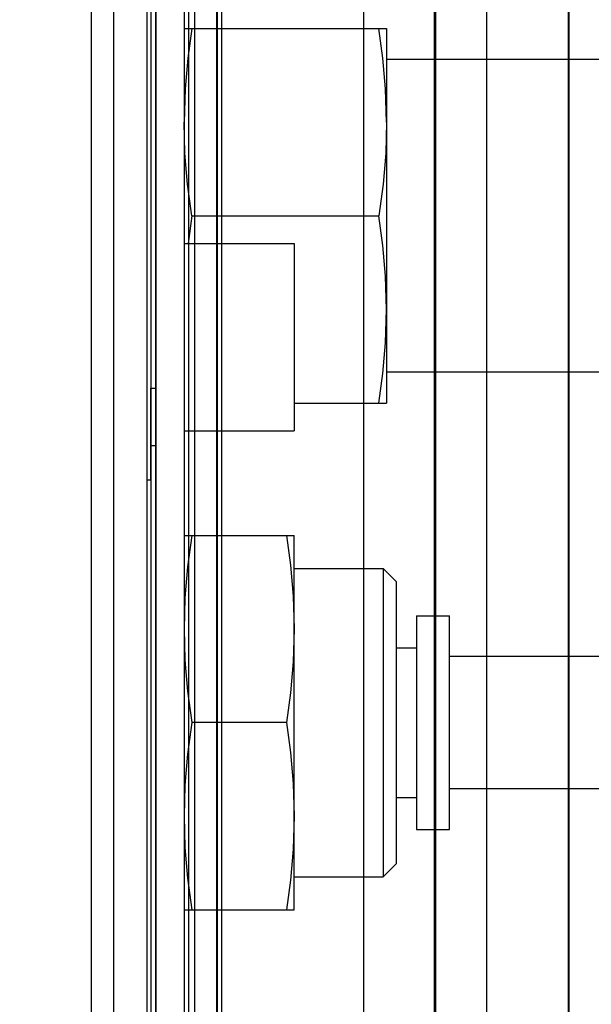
# Model space of a CAD drawing. Header units: millimetres. Extents: x 0 to 770, y -15 to 420.
# Tile 54 of 105: x 409.55 to 411.28, y 252.04 to 255.02. Entities that reach past the tile are written whole.
import ezdxf

# ---------------------------------------------------------------- set-up
doc = ezdxf.new("R2010")
doc.units = ezdxf.units.MM
doc.header["$LTSCALE"] = 32.67
doc.linetypes.add('PHANTOM', pattern=[0.8, 0.45, -0.05, 0.1, -0.05, 0.1, -0.05])
doc.layers.get('0').update_dxf_attribs({"linetype": 'CONTINUOUS'})
for name, color, linetype in [('ASSY', 7, 'CONTINUOUS'), ('CRV2', 7, 'CONTINUOUS'), ('DRIV_DIM', 7, 'CONTINUOUS'), ('ROUND', 7, 'CONTINUOUS')]:
    doc.layers.add(name, color=color, linetype=linetype)
doc.styles.get("Standard").update_dxf_attribs({"font": 'txt', "width": 0.8})
doc.dimstyles.new('DIMSTYLE_9', dxfattribs={"dimtxt": 3.8, "dimasz": 1.8, "dimexe": 2, "dimexo": 1.5, "dimgap": 0.95, "dimtad": 1, "dimdec": 3, "dimlfac": 15, "dimdsep": 46, "dimtxsty": 'STANDARD', "dimblk": 'OPEN', "dimblk1": 'OPEN', "dimblk2": 'OPEN', "dimcen": 0.09, "dimadec": 0, "dimazin": 0, "dimtp": 0.001, "dimtm": 0.001, "dimtfac": 1, "dimtdec": 3, "dimtofl": 0, "dimtmove": 0, "dimatfit": 3, "dimldrblk": 'OPEN', "dimfxl": 1, "dimtolj": 1, "dimarcsym": 0})

# ---------------------------------------------------------------- blocks, each defined once
blk = doc.blocks.new('_OPEN')
at = {"color": 0, "linetype": 'BYBLOCK'}
for p, q in [((0, 0), (-1, 0.342)), ((-1, -0.342), (0, 0)), ((-1, 0), (0, 0))]:
    blk.add_line(p, q, dxfattribs=at)
blk = doc.blocks.new('*D45')
at = {"layer": 'DRIV_DIM', "color": 2, "linetype": 'CONTINUOUS'}
for p, q in [((397.9217, 275.5632), (509.36, 275.5632)), ((507.36, 275.5632), (507.36, 262.2299)), ((507.36, 248.8966), (507.36, 262.2299)), ((484.7422, 248.8966), (509.36, 248.8966))]:
    blk.add_line(p, q, dxfattribs=at)
at = {"layer": 'DRIV_DIM', "color": 2, "linetype": 'CONTINUOUS', "xscale": 1.8, "yscale": 1.8, "zscale": 1.8}
for p, rotation in [((507.36, 275.5632), 90), ((507.36, 248.8966), 270)]:
    blk.add_blockref('_OPEN', p, dxfattribs=dict(at, rotation=rotation))

msp = doc.modelspace()

# ---------------------------------------------------------------- linework, layer by layer
at = {"color": 9, "linetype": 'CONTINUOUS'}
for p, q in [((410.060224, 257.163244), (410.060224, 250.096567)), ((410.046891, 257.149908), (410.046891, 250.109902)), ((409.961873, 256.999525), (409.961873, 250.260286)), ((409.934624, 256.971836), (409.934624, 250.288142)), ((409.961291, 250.340511), (409.961291, 256.919765)), ((410.145473, 256.830414), (410.145473, 250.429396)), ((409.945985, 256.499017), (409.945968, 250.702643)), ((409.945977, 256.454102), (409.946011, 250.7392)), ((410.146891, 256.462422), (410.146891, 250.797388)), ((410.160108, 256.462422), (410.160108, 250.797388)), ((410.59049, 256.474948), (410.59049, 250.784863)), ((410.804066, 256.474948), (410.804066, 250.784863)), ((410.80835, 255.533416), (410.80835, 251.726395)), ((410.962536, 255.533416), (410.962536, 251.726395)), ((411.211271, 255.534207), (411.21125, 251.635487)), ((409.945933, 253.908502), (409.961286, 253.908505)), ((409.945952, 253.629819), (409.945933, 253.908502)), ((409.96129, 253.73397), (409.945948, 253.733969)), ((409.945962, 253.629905), (409.934624, 253.629905))]:
    msp.add_line(p, q, dxfattribs=at)
at = {"color": 6, "linetype": 'CONTINUOUS'}
for p, q in [((410.078364, 257.001558), (410.078364, 250.258252)), ((411.210224, 255.54657), (411.210224, 251.713241))]:
    msp.add_line(p, q, dxfattribs=at)
at = {"color": 7, "linetype": 'CONTINUOUS'}
for p, q in [((410.046891, 254.996572), (410.660224, 254.996572)), ((410.660224, 254.996572), (410.660224, 253.863239)), ((411.480224, 254.902572), (410.660224, 254.902572)), ((410.660224, 254.713239), (410.657149, 254.814049)), ((410.07038, 254.429905), (410.059071, 254.346572)), ((410.07038, 254.429905), (410.636735, 254.429905)), ((410.636735, 253.863239), (410.648917, 253.95301)), ((411.480224, 253.957239), (410.660224, 253.957239)), ((410.380224, 253.863239), (410.660224, 253.863239)), ((410.046891, 253.463239), (410.380224, 253.463239)), ((410.380224, 252.329905), (410.380224, 253.463239)), ((410.380224, 253.363239), (410.649324, 253.363239)), ((410.649324, 253.363239), (410.690224, 253.322339)), ((410.649324, 253.363239), (410.649324, 252.429905)), ((410.690224, 252.470808), (410.690224, 253.322336)), ((410.750224, 253.219905), (410.850224, 253.219905)), ((410.750224, 253.219862), (410.750224, 252.573282)), ((410.850224, 252.573282), (410.850224, 253.219862)), ((410.690224, 253.123239), (410.750224, 253.123239)), ((411.630237, 253.096572), (410.850224, 253.096572)), ((410.356735, 252.896572), (410.07038, 252.896572)), ((411.630237, 252.696572), (410.850224, 252.696572)), ((410.690224, 252.669905), (410.750224, 252.669905)), ((410.750224, 252.573239), (410.850224, 252.573239)), ((410.649324, 252.429905), (410.690224, 252.470805)), ((410.380224, 252.429905), (410.649324, 252.429905)), ((410.046891, 252.329905), (410.380224, 252.329905))]:
    msp.add_line(p, q, dxfattribs=at)
for points in [[(410.07038, 254.996572), (410.058197, 254.906801), (410.049963, 254.813999), (410.046891, 254.713239)], [(410.657149, 254.814049), (410.648912, 254.906851), (410.636735, 254.996572)], [(410.07038, 254.429905), (410.057537, 254.526217), (410.049651, 254.619124), (410.046891, 254.713239)], [(410.660224, 254.713239), (410.657462, 254.619108), (410.649576, 254.526202), (410.636735, 254.429905)], [(410.660224, 254.146572), (410.657149, 254.247383), (410.648912, 254.340184), (410.636735, 254.429905)], [(410.648917, 253.95301), (410.657152, 254.045812), (410.660224, 254.146572)], [(410.07038, 253.463239), (410.057601, 253.367458), (410.049652, 253.273927), (410.046891, 253.179905)], [(410.356735, 253.463239), (410.36889, 253.373047), (410.377122, 253.279592), (410.380224, 253.179905)], [(410.046891, 253.179905), (410.049652, 253.085883), (410.057614, 252.992238), (410.07038, 252.896572)], [(410.380224, 253.179905), (410.377131, 253.080361), (410.368892, 252.986783), (410.356735, 252.896572)], [(410.07038, 252.896572), (410.057614, 252.800908), (410.049652, 252.707253), (410.046891, 252.613239)], [(410.356735, 252.896572), (410.368895, 252.806336), (410.377134, 252.712746), (410.380224, 252.613239)], [(410.046891, 252.613239), (410.049653, 252.519207), (410.057602, 252.425677), (410.07038, 252.329905)], [(410.380224, 252.613239), (410.377121, 252.513527), (410.368887, 252.420073), (410.356735, 252.329905)]]:
    msp.add_lwpolyline(points, dxfattribs=at)
at = {"layer": 'ASSY', "color": 7, "linetype": 'CONTINUOUS'}
for p, q in [((410.046891, 254.346572), (410.380224, 254.346572)), ((410.380224, 254.346572), (410.380224, 253.779905)), ((410.046891, 253.779905), (410.380224, 253.779905))]:
    msp.add_line(p, q, dxfattribs=at)
at = {"layer": 'CRV2', "color": 4, "linetype": 'PHANTOM'}
for centre, radius, start, end in [((385.833557, 275.563239), 109.747249, 10, 260), ((385.833557, 275.563239), 101.747249, 10, 260), ((435.073945, 284.245647), 51.747249, 295.0685828, 165.0685828), ((435.073945, 284.245647), 59.747249, 233.05969962, 10), ((377.151148, 226.322851), 51.747249, 185.0685828, 55.0685828)]:
    msp.add_arc(centre, radius, start, end, dxfattribs=at)
at = {"layer": 'ROUND', "color": 7, "linetype": 'CONTINUOUS'}
for p, q in [((409.766891, 249.229905), (409.766891, 258.896572)), ((409.833557, 258.896572), (409.833557, 249.229905)), ((410.046891, 258.896572), (410.046891, 249.229905))]:
    msp.add_line(p, q, dxfattribs=at)

# ---------------------------------------------------------------- dimensions: what is measured, and where the dimension line sits
at = {"layer": 'DRIV_DIM', "color": 2, "linetype": 'CONTINUOUS'}
dim = msp.add_linear_dim(base=(507.360036, 275.563239), p1=(483.242157, 248.896572), p2=(396.421685, 275.563239), angle=90, dimstyle='DIMSTYLE_9', dxfattribs=at)
dim.commit()
dim.dimension.update_dxf_attribs({"geometry": '*D45', "text_midpoint": (507.360036, 257.669905), "dimtype": 160})

doc.saveas('drawing.dxf')
